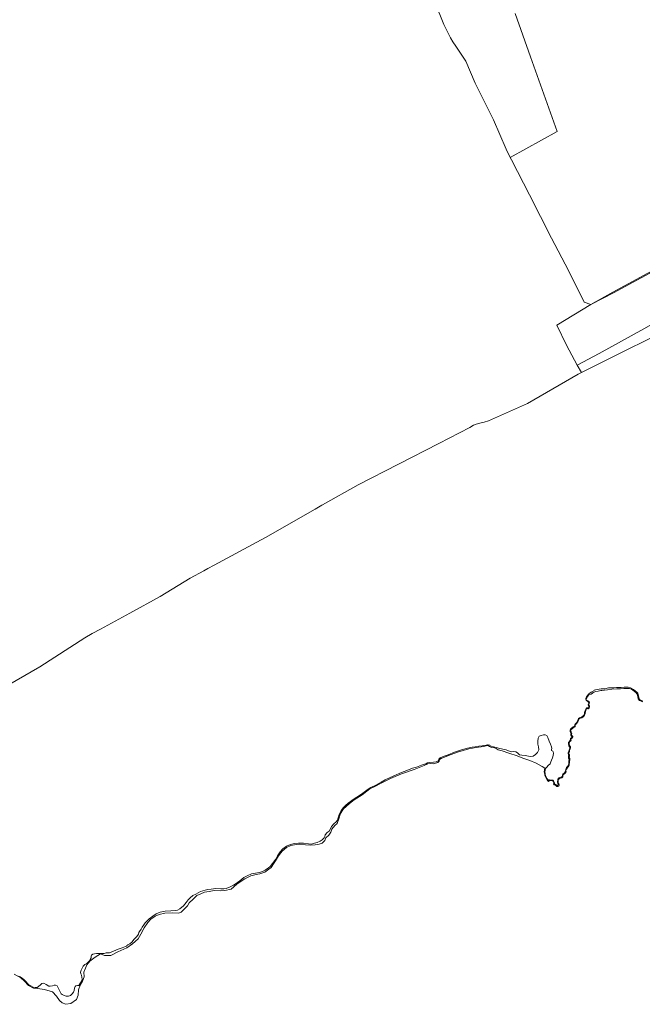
# Model space of a CAD drawing. Header units: metres. Extents: x 89394 to 92106, y 463550 to 466167.
# Tile 4 of 112: x 90081 to 90312, y 464392 to 464757. Entities that reach past the tile are written whole.
import ezdxf

# ---------------------------------------------------------------- set-up
doc = ezdxf.new("R2010")
doc.units = ezdxf.units.M
for name, color, linetype, lineweight in [('B-PV-GR-BOUWLAND-GV', 80, 'Continuous', 13), ('B-PV-OG-TERREIN_ERF-GV', 50, 'Continuous', 18), ('B-PV-OG-TERREIN_OEVER-GV', 7, 'Continuous', 18), ('B-PV-OG-WATER-GV', 130, 'Continuous', 18)]:
    doc.layers.add(name, color=color, linetype=linetype, lineweight=lineweight)

msp = doc.modelspace()

# ---------------------------------------------------------------- linework, layer by layer
at = {"layer": 'B-PV-GR-BOUWLAND-GV', "flags": 128}
msp.add_lwpolyline([(90264.546, 464759.565), (90270.274, 464743.391), (90280.183, 464715.766), (90262.736, 464706.162), (90263.203, 464705.205), (90269.883, 464692.318), (90278.01, 464676.269), (90284.364, 464664.201), (90290.134, 464652.505), (90292.677, 464651.686), (90300.793, 464656.239), (90313.796, 464663.255)], dxfattribs=at)
at = {"layer": 'B-PV-OG-TERREIN_ERF-GV', "flags": 128}
for points in [[(90234.747, 464763.651), (90238.176, 464755.438), (90239.815, 464751.992), (90240.553, 464750.438), (90241.404, 464748.996), (90242.534, 464747.409), (90246.335, 464741.802), (90249.793, 464733.701), (90251.431, 464730.171), (90256.492, 464720.056), (90261.235, 464709.244), (90262.736, 464706.162), (90280.183, 464715.766), (90270.274, 464743.391), (90264.546, 464759.565)], [(90318.21, 464640.947), (90300.835, 464632.276), (90289.137, 464626.402), (90287.923, 464625.792), (90269.116, 464614.979), (90254.66, 464608.488), (90253.083, 464608.087), (90251.45, 464607.715), (90250.098, 464607.312), (90249.109, 464606.876), (90247.779, 464606.051), (90236.221, 464600.083), (90206.326, 464584.84), (90193.067, 464577.346), (90192.901, 464577.252), (90190.405, 464575.841), (90171.967, 464565.304), (90152.915, 464555.027), (90150.569, 464553.783), (90149.162, 464552.943), (90144.032, 464550.255), (90132.92, 464543.467), (90121.667, 464537.251), (90110.732, 464531.344), (90107.747, 464529.707), (90104.961, 464528.067), (90099.47, 464524.473), (90088.26, 464517.317), (90073.923, 464509.115)], [(90080.539, 464402.697), (90081.034, 464402.379), (90081.795, 464401.938), (90082.36, 464401.407), (90083.209, 464400.612), (90083.722, 464400.011), (90084.235, 464399.481), (90084.925, 464399.075), (90085.827, 464398.562), (90086.605, 464398.474), (90087.277, 464398.509), (90087.86, 464398.863), (90088.603, 464399.41), (90089.081, 464399.923), (90089.735, 464400.029), (90090.601, 464399.569), (90091.574, 464398.986), (90092.175, 464398.916), (90092.971, 464399.039), (90093.626, 464399.357), (90094.121, 464399.375), (90094.704, 464399.039), (90095.093, 464398.368), (90095.642, 464397.396), (90096.19, 464396.176), (90096.561, 464395.876), (90097.304, 464395.47), (90098.082, 464395.31), (90098.913, 464395.275), (90099.638, 464395.47), (90100.328, 464396.123), (90100.752, 464396.795), (90101.035, 464397.378), (90101.124, 464398.173), (90101.371, 464398.827), (90101.654, 464399.11), (90102.256, 464399.181), (90102.698, 464399.216), (90103.157, 464399.817), (90103.67, 464400.559), (90103.883, 464401.001), (90104.042, 464401.602), (90103.865, 464402.362), (90103.688, 464403.104), (90103.511, 464403.599), (90103.405, 464404.147), (90103.6, 464404.924), (90103.936, 464405.596), (90104.307, 464406.338), (90104.625, 464406.691), (90104.979, 464406.992), (90105.669, 464407.381), (90106.217, 464407.928), (90106.659, 464408.352), (90107.013, 464408.812), (90107.278, 464409.519), (90107.331, 464410.067), (90107.508, 464410.455), (90107.932, 464410.791), (90108.604, 464410.95), (90109.276, 464411.074), (90109.966, 464411.145), (90110.514, 464411.092), (90111.169, 464411.074), (90112.212, 464411.109), (90112.937, 464411.286), (90113.751, 464411.339), (90114.122, 464411.374), (90117.394, 464412.735), (90118.844, 464413.159), (90120.099, 464413.672), (90120.488, 464413.778), (90120.612, 464414.078), (90120.93, 464414.326), (90121.638, 464414.661), (90122.363, 464415.28), (90123.336, 464416.34), (90124.237, 464417.383), (90124.856, 464418.249), (90125.016, 464418.832), (90125.281, 464419.256), (90125.829, 464420.104), (90126.2, 464420.811), (90126.802, 464421.695), (90127.403, 464422.472), (90128.835, 464423.957), (90130.162, 464424.964), (90131.453, 464425.742), (90132.956, 464426.343), (90134.724, 464426.767), (90136.882, 464426.908), (90138.562, 464426.997), (90139.393, 464427.156), (90140.154, 464427.597), (90141.515, 464428.693), (90142.576, 464430.001), (90143.319, 464430.99), (90144.062, 464431.715), (90145.087, 464432.563), (90146.131, 464433.129), (90147.829, 464434.083), (90149.579, 464434.613), (90150.658, 464434.861), (90151.878, 464434.984), (90153.594, 464435.161), (90155.38, 464435.055), (90156.494, 464435.037), (90157.431, 464435.179), (90158.864, 464435.744), (90160.172, 464436.38), (90160.774, 464436.84), (90162.418, 464437.989), (90163.904, 464439.226), (90165.159, 464439.862), (90166.804, 464440.569), (90168.237, 464440.887), (90169.775, 464441.152), (90170.854, 464441.505), (90171.88, 464442), (90173.153, 464442.831), (90173.701, 464443.325), (90174.585, 464444.421), (90175.77, 464446.1), (90176.407, 464447.319), (90177.362, 464448.768), (90178.37, 464449.899), (90179.767, 464450.924), (90181.217, 464451.525), (90182.738, 464451.861), (90184.206, 464451.949), (90185.391, 464452.002), (90186.08, 464451.949), (90187.955, 464451.737), (90189.051, 464451.649), (90190.201, 464452.002), (90191.138, 464452.285), (90192.217, 464452.674), (90192.995, 464453.24), (90193.773, 464453.999), (90193.968, 464454.512), (90194.127, 464455.024), (90194.816, 464455.873), (90195.63, 464456.473), (90196.143, 464457.304), (90196.496, 464458.117), (90197.363, 464459.142), (90198.194, 464459.92), (90198.636, 464460.52), (90198.972, 464461.369), (90199.255, 464462.606), (90200.051, 464464.126), (90200.918, 464465.203), (90201.607, 464465.963), (90202.686, 464466.794), (90204.03, 464467.819), (90205.286, 464468.703), (90206.807, 464469.639), (90208.133, 464470.54), (90210.025, 464472.025), (90211.033, 464472.59), (90212.89, 464473.509), (90214.853, 464474.587), (90216.392, 464475.4), (90218.266, 464476.266), (90220.158, 464477.15), (90221.838, 464477.91), (90225.039, 464479.182), (90226.507, 464479.765), (90227.922, 464480.172), (90230.398, 464481.091), (90231.406, 464481.444), (90232.095, 464481.727), (90232.962, 464481.851), (90234.306, 464482.027), (90235.243, 464482.186), (90236.057, 464482.54), (90236.269, 464482.982), (90236.41, 464483.335), (90236.764, 464483.565), (90238.197, 464484.236), (90239.717, 464484.766), (90242.016, 464485.65), (90243.537, 464486.233), (90245.094, 464486.657), (90246.844, 464487.152), (90248.666, 464487.576), (90249.691, 464487.735), (90251.124, 464487.894), (90252.309, 464488.106), (90252.999, 464488.177), (90253.777, 464488.283), (90254.289, 464488.407), (90254.608, 464488.425), (90255.121, 464488.354), (90255.315, 464488.071), (90255.704, 464487.912), (90256.535, 464487.647), (90257.066, 464487.594), (90257.791, 464487.47), (90258.41, 464487.205), (90259.966, 464486.799), (90261.204, 464486.516), (90262.159, 464486.145), (90263.273, 464485.88), (90264.034, 464485.986), (90264.776, 464485.844), (90265.378, 464485.403), (90266.156, 464484.766), (90267.093, 464484.572), (90268.331, 464484.484), (90269.463, 464484.254), (90270.329, 464484.095), (90271.267, 464484.254), (90272.062, 464484.873), (90272.823, 464485.526), (90273.371, 464486.569), (90273.23, 464487.682), (90272.929, 464488.637), (90273.017, 464489.821), (90273.141, 464490.899), (90273.513, 464491.588), (90274.167, 464491.941), (90275.104, 464492.083), (90275.758, 464492.136), (90276.271, 464491.906), (90276.713, 464491.181), (90277.226, 464489.821), (90277.704, 464488.69), (90278.022, 464487.7), (90278.111, 464487.064), (90278.004, 464486.64), (90278.057, 464486.304), (90278.517, 464486.074), (90278.694, 464485.88), (90278.747, 464485.385), (90278.606, 464484.501), (90278.429, 464483.618), (90278.075, 464482.734), (90277.828, 464482.098), (90277.509, 464481.444), (90276.855, 464480.773), (90276.342, 464480.154), (90275.812, 464479.695), (90275.688, 464479.041), (90275.617, 464478.405), (90275.723, 464477.874), (90275.758, 464477.415), (90275.794, 464477.044), (90276.218, 464476.372), (90276.431, 464475.877), (90276.66, 464475.577), (90276.943, 464475.259), (90277.244, 464475.506), (90278.588, 464475.33), (90278.836, 464475.135), (90279.048, 464474.623), (90279.172, 464474.216), (90279.048, 464473.88), (90279.437, 464473.81), (90279.844, 464473.58), (90280.038, 464473.386), (90280.25, 464473.386), (90280.48, 464473.633), (90280.427, 464474.11), (90280.233, 464474.623), (90280.356, 464475.524), (90280.569, 464476.019), (90281.064, 464476.337), (90281.647, 464476.461), (90282.019, 464476.637), (90282.107, 464476.796), (90282.16, 464477.238), (90282.266, 464477.539), (90282.709, 464477.91), (90283.062, 464478.369), (90283.186, 464478.758), (90283.31, 464479.341), (90283.663, 464479.977), (90283.999, 464480.348), (90284.247, 464480.914), (90284.424, 464481.338), (90284.424, 464481.709), (90284.495, 464482.222), (90284.495, 464482.487), (90284.565, 464482.911), (90284.565, 464483.158), (90284.406, 464483.547), (90284.318, 464483.918), (90284.406, 464484.183), (90284.459, 464484.537), (90284.389, 464484.749), (90284.212, 464485.191), (90284.229, 464485.562), (90284.3, 464485.809), (90284.53, 464486.057), (90284.583, 464486.463), (90284.742, 464486.852), (90284.884, 464487.135), (90284.831, 464487.435), (90284.742, 464487.718), (90284.477, 464488), (90284.442, 464488.195), (90284.318, 464488.707), (90284.335, 464489.273), (90284.565, 464489.591), (90284.778, 464489.838), (90284.99, 464490.015), (90285.043, 464490.245), (90285.025, 464490.51), (90285.043, 464490.74), (90285.273, 464490.916), (90285.591, 464491.111), (90285.68, 464491.34), (90285.573, 464491.553), (90285.397, 464491.659), (90285.255, 464491.888), (90285.167, 464492.259), (90285.273, 464492.365), (90285.361, 464492.525), (90285.096, 464492.984), (90284.937, 464493.426), (90284.937, 464493.815), (90285.078, 464494.186), (90285.503, 464494.627), (90286.051, 464495.052), (90286.475, 464495.228), (90286.599, 464495.317), (90286.723, 464495.829), (90286.864, 464496.236), (90287.041, 464496.342), (90287.289, 464496.642), (90287.678, 464497.296), (90287.925, 464497.844), (90288.12, 464498.18), (90288.456, 464498.392), (90289.146, 464498.692), (90289.659, 464499.063), (90290.118, 464499.54), (90290.295, 464499.911), (90290.26, 464500.406), (90290.401, 464500.919), (90290.684, 464501.449), (90290.843, 464501.873), (90291.109, 464502.085), (90291.48, 464502.103), (90291.657, 464502.032), (90291.798, 464502.12), (90291.869, 464502.332), (90291.869, 464502.58), (90291.763, 464502.898), (90291.692, 464503.234), (90291.851, 464503.64), (90291.922, 464503.994), (90291.816, 464504.223), (90291.568, 464504.435), (90291.003, 464504.807), (90290.843, 464504.966), (90290.773, 464505.372), (90290.826, 464505.708), (90291.073, 464506.22), (90291.374, 464506.697), (90291.834, 464507.298), (90292.294, 464507.599), (90292.771, 464507.952), (90293.231, 464508.2), (90293.691, 464508.412), (90293.814, 464508.659), (90294.327, 464508.853), (90294.999, 464508.96), (90295.76, 464509.083), (90296.52, 464509.207), (90297.829, 464509.242), (90299.226, 464509.507), (90300.145, 464509.578), (90301.136, 464509.596), (90302.197, 464509.666), (90303.842, 464509.737), (90305.044, 464509.861), (90306.459, 464509.843), (90307.378, 464509.578), (90308.51, 464508.977), (90309.2, 464508.359), (90309.677, 464507.97), (90310.013, 464507.546), (90310.243, 464507.069), (90310.456, 464506.15), (90310.562, 464505.602), (90310.739, 464505.231), (90311.075, 464505.001), (90311.481, 464504.807), (90311.87, 464504.63)]]:
    msp.add_lwpolyline(points, dxfattribs=at)
at = {"layer": 'B-PV-OG-TERREIN_OEVER-GV', "flags": 128}
for points in [[(90352.513, 464683.965), (90341.98, 464678.521), (90332.424, 464673.257), (90322.614, 464667.911), (90313.796, 464663.255), (90300.793, 464656.239), (90292.677, 464651.686), (90301.046, 464655.984), (90311.307, 464661.52), (90321.483, 464667), (90328.805, 464670.975), (90338.048, 464675.906), (90349.017, 464681.882)], [(90287.529, 464629.118), (90289.137, 464626.402), (90300.835, 464632.276), (90318.21, 464640.947), (90328.626, 464647.547), (90335.448, 464651.921), (90340.362, 464654.286), (90339.005, 464656.994), (90335.838, 464655.605), (90322.212, 464648.176), (90312.315, 464642.608), (90295.69, 464633.422)]]:
    msp.add_lwpolyline(points, close=True, dxfattribs=at)
for points in [[(90078.772, 464403.429), (90081.244, 464402.039), (90082.665, 464400.804), (90084.056, 464399.26), (90085.91, 464398.241), (90087.424, 464398.087), (90090.019, 464397.686), (90093.047, 464396.852), (90094.499, 464395.308), (90095.612, 464393.672), (90096.569, 464392.776), (90097.898, 464392.251), (90099.752, 464392.56), (90101.853, 464394.011), (90102.533, 464395.679), (90102.687, 464397.593), (90103.213, 464399.322), (90104.109, 464400.866), (90104.686, 464402.424), (90104.575, 464404.18), (90105.216, 464405.657), (90105.69, 464406.912), (90106.89, 464408.276), (90108.805, 464409.758), (90110.752, 464410.901), (90112.266, 464410.376), (90113.409, 464410.283), (90114.676, 464410.345), (90117.21, 464411.734), (90120.608, 464413.155), (90122.709, 464414.668), (90124.811, 464416.551), (90125.799, 464418.311), (90127.004, 464420.596), (90128.333, 464422.572), (90129.445, 464423.776), (90131.083, 464424.919), (90132.597, 464425.567), (90134.605, 464426.061), (90137.448, 464426.123), (90139.703, 464426.03), (90140.661, 464426.432), (90141.341, 464427.049), (90143.04, 464428.809), (90143.72, 464429.828), (90145.111, 464431.279), (90146.47, 464432.545), (90148.015, 464433.163), (90149.406, 464433.78), (90151.074, 464434.058), (90152.99, 464434.398), (90155.307, 464434.367), (90156.883, 464434.398), (90159.2, 464434.984), (90161.301, 464436.837), (90162.97, 464437.948), (90164.298, 464438.813), (90166.523, 464439.925), (90168.501, 464440.388), (90169.922, 464440.635), (90171.745, 464441.221), (90172.734, 464442.024), (90174.062, 464442.95), (90174.897, 464444.34), (90175.7, 464445.451), (90176.781, 464447.242), (90178.172, 464449.064), (90179.717, 464450.392), (90181.354, 464451.164), (90183.301, 464451.534), (90184.753, 464451.596), (90186.762, 464451.38), (90188.585, 464451.225), (90190.377, 464451.318), (90191.922, 464451.658), (90193.034, 464451.935), (90193.961, 464452.924), (90194.393, 464453.942), (90195.413, 464454.93), (90196.216, 464456.073), (90196.618, 464457.154), (90197.669, 464458.543), (90198.503, 464459.222), (90199.214, 464461.044), (90199.801, 464462.958), (90200.944, 464464.718), (90202.952, 464466.54), (90204.837, 464468.053), (90207.772, 464469.906), (90210.615, 464472.067), (90212.283, 464472.808), (90214.91, 464474.259), (90218.309, 464475.957), (90222.449, 464477.625), (90227.176, 464479.323), (90230.884, 464480.805), (90232.213, 464481.392), (90233.14, 464481.484), (90234.283, 464481.392), (90235.921, 464481.886), (90236.384, 464482.318), (90236.57, 464483.028), (90237.187, 464483.306), (90239.907, 464484.479), (90243.213, 464485.745), (90247.353, 464486.98), (90250.103, 464487.443), (90252.853, 464487.752), (90254.305, 464488.123), (90254.707, 464488.092), (90255.016, 464487.783), (90255.819, 464487.413), (90256.962, 464487.258), (90257.549, 464487.042), (90258.26, 464486.517), (90259.774, 464486.147), (90262.277, 464485.375), (90265.305, 464484.325), (90267.406, 464483.522), (90270.063, 464482.565), (90272.35, 464481.608), (90274.574, 464480.434), (90275.532, 464479.755), (90275.47, 464479.199), (90275.285, 464478.366), (90275.563, 464477.439), (90275.563, 464477.038), (90276.521, 464475.216), (90276.923, 464474.877), (90277.253, 464475.267), (90277.819, 464475.185), (90278.56, 464475.062), (90278.777, 464474.661), (90278.931, 464474.259), (90278.746, 464473.796), (90278.9, 464473.611), (90279.58, 464473.456), (90279.827, 464473.24), (90280.074, 464473.024), (90280.414, 464473.024), (90280.723, 464473.117), (90280.878, 464473.487), (90280.878, 464473.703), (90280.754, 464473.981), (90280.538, 464474.259), (90280.507, 464474.661), (90280.507, 464475.093), (90280.63, 464475.618), (90281.063, 464475.988), (90281.372, 464476.112), (90281.835, 464476.204), (90282.268, 464476.544), (90282.268, 464476.822), (90282.392, 464477.254), (90283.071, 464477.933), (90283.442, 464478.397), (90283.411, 464478.86), (90283.535, 464479.261), (90283.875, 464479.693), (90284.029, 464480.002), (90284.215, 464480.311), (90284.555, 464480.928), (90284.616, 464481.33), (90284.74, 464481.67), (90284.709, 464482.194), (90284.802, 464482.688), (90284.833, 464482.997), (90284.802, 464483.337), (90284.616, 464483.738), (90284.616, 464484.047), (90284.74, 464484.201), (90284.709, 464484.325), (90284.771, 464484.51), (90284.74, 464484.726), (90284.616, 464484.881), (90284.462, 464485.22), (90284.462, 464485.56), (90284.678, 464485.9), (90284.74, 464486.332), (90284.987, 464486.919), (90285.049, 464487.258), (90285.049, 464487.505), (90285.049, 464487.69), (90284.956, 464487.752), (90284.678, 464488.123), (90284.555, 464488.895), (90284.771, 464489.481), (90285.08, 464489.79), (90285.296, 464490.191), (90285.203, 464490.5), (90285.265, 464490.624), (90285.481, 464490.747), (90285.79, 464490.963), (90285.914, 464491.334), (90285.945, 464491.519), (90285.729, 464491.704), (90285.574, 464491.859), (90285.42, 464492.106), (90285.451, 464492.291), (90285.605, 464492.538), (90285.481, 464492.816), (90285.327, 464493.063), (90285.358, 464493.279), (90285.142, 464493.495), (90285.172, 464493.804), (90285.389, 464494.051), (90285.698, 464494.329), (90286.13, 464494.73), (90286.47, 464494.946), (90286.872, 464495.039), (90286.841, 464495.502), (90286.995, 464495.934), (90287.304, 464496.151), (90287.335, 464496.305), (90287.799, 464496.953), (90288.077, 464497.633), (90288.231, 464497.911), (90288.479, 464498.158), (90288.818, 464498.281), (90289.313, 464498.497), (90289.715, 464498.744), (90290.023, 464499.084), (90290.332, 464499.423), (90290.549, 464499.948), (90290.549, 464500.257), (90290.641, 464500.689), (90290.765, 464501.214), (90290.92, 464501.647), (90291.105, 464501.801), (90291.321, 464501.924), (90291.445, 464501.894), (90291.723, 464501.77), (90291.908, 464501.832), (90292.001, 464502.171), (90292.125, 464502.542), (90292.094, 464502.789), (90291.939, 464503.098), (90291.939, 464503.345), (90292.063, 464503.777), (90292.125, 464504.024), (90291.97, 464504.395), (90291.568, 464504.703), (90291.321, 464504.858), (90290.981, 464505.043), (90290.95, 464505.29), (90290.981, 464505.599), (90291.476, 464506.432), (90291.877, 464506.957), (90292.743, 464507.266), (90293.237, 464507.606), (90293.484, 464507.822), (90294.442, 464508.162), (90295.307, 464508.316), (90296.296, 464508.563), (90296.759, 464508.532), (90297.655, 464508.686), (90298.86, 464508.841), (90300.467, 464509.057), (90302.228, 464509.18), (90303.681, 464509.242), (90304.916, 464509.335), (90306.06, 464509.335), (90306.956, 464509.273), (90307.697, 464509.026), (90308.223, 464508.717), (90309.273, 464507.853), (90309.798, 464507.235), (90310.046, 464506.309), (90310.2, 464505.475), (90310.664, 464504.858), (90311.312, 464504.58), (90311.745, 464504.395)], [(90311.87, 464504.63), (90311.481, 464504.807), (90311.075, 464505.001), (90310.739, 464505.231), (90310.562, 464505.602), (90310.456, 464506.15), (90310.243, 464507.069), (90310.013, 464507.546), (90309.677, 464507.97), (90309.2, 464508.359), (90308.51, 464508.977), (90307.378, 464509.578), (90306.459, 464509.843), (90305.044, 464509.861), (90303.842, 464509.737), (90302.197, 464509.666), (90301.136, 464509.596), (90300.145, 464509.578), (90299.226, 464509.507), (90297.829, 464509.242), (90296.52, 464509.207), (90295.76, 464509.083), (90294.999, 464508.96), (90294.327, 464508.853), (90293.814, 464508.659), (90293.691, 464508.412), (90293.231, 464508.2), (90292.771, 464507.952), (90292.294, 464507.599), (90291.834, 464507.298), (90291.374, 464506.697), (90291.073, 464506.22), (90290.826, 464505.708), (90290.773, 464505.372), (90290.843, 464504.966), (90291.003, 464504.807), (90291.568, 464504.435), (90291.816, 464504.223), (90291.922, 464503.994), (90291.851, 464503.64), (90291.692, 464503.234), (90291.763, 464502.898), (90291.869, 464502.58), (90291.869, 464502.332), (90291.798, 464502.12), (90291.657, 464502.032), (90291.48, 464502.103), (90291.109, 464502.085), (90290.843, 464501.873), (90290.684, 464501.449), (90290.401, 464500.919), (90290.26, 464500.406), (90290.295, 464499.911), (90290.118, 464499.54), (90289.659, 464499.063), (90289.146, 464498.692), (90288.456, 464498.392), (90288.12, 464498.18), (90287.925, 464497.844), (90287.678, 464497.296), (90287.289, 464496.642), (90287.041, 464496.342), (90286.864, 464496.236), (90286.723, 464495.829), (90286.599, 464495.317), (90286.475, 464495.228), (90286.051, 464495.052), (90285.503, 464494.627), (90285.078, 464494.186), (90284.937, 464493.815), (90284.937, 464493.426), (90285.096, 464492.984), (90285.361, 464492.525), (90285.273, 464492.365), (90285.167, 464492.259), (90285.255, 464491.888), (90285.397, 464491.659), (90285.573, 464491.553), (90285.68, 464491.34), (90285.591, 464491.111), (90285.273, 464490.916), (90285.043, 464490.74), (90285.025, 464490.51), (90285.043, 464490.245), (90284.99, 464490.015), (90284.778, 464489.838), (90284.565, 464489.591), (90284.335, 464489.273), (90284.318, 464488.707), (90284.442, 464488.195), (90284.477, 464488), (90284.742, 464487.718), (90284.831, 464487.435), (90284.884, 464487.135), (90284.742, 464486.852), (90284.583, 464486.463), (90284.53, 464486.057), (90284.3, 464485.809), (90284.229, 464485.562), (90284.212, 464485.191), (90284.389, 464484.749), (90284.459, 464484.537), (90284.406, 464484.183), (90284.318, 464483.918), (90284.406, 464483.547), (90284.565, 464483.158), (90284.565, 464482.911), (90284.495, 464482.487), (90284.495, 464482.222), (90284.424, 464481.709), (90284.424, 464481.338), (90284.247, 464480.914), (90283.999, 464480.348), (90283.663, 464479.977), (90283.31, 464479.341), (90283.186, 464478.758), (90283.062, 464478.369), (90282.709, 464477.91), (90282.266, 464477.539), (90282.16, 464477.238), (90282.107, 464476.796), (90282.019, 464476.637), (90281.647, 464476.461), (90281.064, 464476.337), (90280.569, 464476.019), (90280.356, 464475.524), (90280.233, 464474.623), (90280.427, 464474.11), (90280.48, 464473.633), (90280.25, 464473.386), (90280.038, 464473.386), (90279.844, 464473.58), (90279.437, 464473.81), (90279.048, 464473.88), (90279.172, 464474.216), (90279.048, 464474.623), (90278.836, 464475.135), (90278.588, 464475.33), (90277.244, 464475.506), (90276.943, 464475.259), (90276.66, 464475.577), (90276.431, 464475.877), (90276.218, 464476.372), (90275.794, 464477.044), (90275.758, 464477.415), (90275.723, 464477.874), (90275.617, 464478.405), (90275.688, 464479.041), (90275.812, 464479.695), (90276.342, 464480.154), (90276.855, 464480.773), (90277.509, 464481.444), (90277.828, 464482.098), (90278.075, 464482.734), (90278.429, 464483.618), (90278.606, 464484.501), (90278.747, 464485.385), (90278.694, 464485.88), (90278.517, 464486.074), (90278.057, 464486.304), (90278.004, 464486.64), (90278.111, 464487.064), (90278.022, 464487.7), (90277.704, 464488.69), (90277.226, 464489.821), (90276.713, 464491.181), (90276.271, 464491.906), (90275.758, 464492.136), (90275.104, 464492.083), (90274.167, 464491.941), (90273.513, 464491.588), (90273.141, 464490.899), (90273.017, 464489.821), (90272.929, 464488.637), (90273.23, 464487.682), (90273.371, 464486.569), (90272.823, 464485.526), (90272.062, 464484.873), (90271.267, 464484.254), (90270.329, 464484.095), (90269.463, 464484.254), (90268.331, 464484.484), (90267.093, 464484.572), (90266.156, 464484.766), (90265.378, 464485.403), (90264.776, 464485.844), (90264.034, 464485.986), (90263.273, 464485.88), (90262.159, 464486.145), (90261.204, 464486.516), (90259.966, 464486.799), (90258.41, 464487.205), (90257.791, 464487.47), (90257.066, 464487.594), (90256.535, 464487.647), (90255.704, 464487.912), (90255.315, 464488.071), (90255.121, 464488.354), (90254.608, 464488.425), (90254.289, 464488.407), (90253.777, 464488.283), (90252.999, 464488.177), (90252.309, 464488.106), (90251.124, 464487.894), (90249.691, 464487.735), (90248.666, 464487.576), (90246.844, 464487.152), (90245.094, 464486.657), (90243.537, 464486.233), (90242.016, 464485.65), (90239.717, 464484.766), (90238.197, 464484.236), (90236.764, 464483.565), (90236.41, 464483.335), (90236.269, 464482.982), (90236.057, 464482.54), (90235.243, 464482.186), (90234.306, 464482.027), (90232.962, 464481.851), (90232.095, 464481.727), (90231.406, 464481.444), (90230.398, 464481.091), (90227.922, 464480.172), (90226.507, 464479.765), (90225.039, 464479.182), (90221.838, 464477.91), (90220.158, 464477.15), (90218.266, 464476.266), (90216.392, 464475.4), (90214.853, 464474.587), (90212.89, 464473.509), (90211.033, 464472.59), (90210.025, 464472.025), (90208.133, 464470.54), (90206.807, 464469.639), (90205.286, 464468.703), (90204.03, 464467.819), (90202.686, 464466.794), (90201.607, 464465.963), (90200.918, 464465.203), (90200.051, 464464.126), (90199.255, 464462.606), (90198.972, 464461.369), (90198.636, 464460.52), (90198.194, 464459.92), (90197.363, 464459.142), (90196.496, 464458.117), (90196.143, 464457.304), (90195.63, 464456.473), (90194.816, 464455.873), (90194.127, 464455.024), (90193.968, 464454.512), (90193.773, 464453.999), (90192.995, 464453.24), (90192.217, 464452.674), (90191.138, 464452.285), (90190.201, 464452.002), (90189.051, 464451.649), (90187.955, 464451.737), (90186.08, 464451.949), (90185.391, 464452.002), (90184.206, 464451.949), (90182.738, 464451.861), (90181.217, 464451.525), (90179.767, 464450.924), (90178.37, 464449.899), (90177.362, 464448.768), (90176.407, 464447.319), (90175.77, 464446.1), (90174.585, 464444.421), (90173.701, 464443.325), (90173.153, 464442.831), (90171.88, 464442), (90170.854, 464441.505), (90169.775, 464441.152), (90168.237, 464440.887), (90166.804, 464440.569), (90165.159, 464439.862), (90163.904, 464439.226), (90162.418, 464437.989), (90160.774, 464436.84), (90160.172, 464436.38), (90158.864, 464435.744), (90157.431, 464435.179), (90156.494, 464435.037), (90155.38, 464435.055), (90153.594, 464435.161), (90151.878, 464434.984), (90150.658, 464434.861), (90149.579, 464434.613), (90147.829, 464434.083), (90146.131, 464433.129), (90145.087, 464432.563), (90144.062, 464431.715), (90143.319, 464430.99), (90142.576, 464430.001), (90141.515, 464428.693), (90140.154, 464427.597), (90139.393, 464427.156), (90138.562, 464426.997), (90136.882, 464426.908), (90134.724, 464426.767), (90132.956, 464426.343), (90131.453, 464425.742), (90130.162, 464424.964), (90128.835, 464423.957), (90127.403, 464422.472), (90126.802, 464421.695), (90126.2, 464420.811), (90125.829, 464420.104), (90125.281, 464419.256), (90125.016, 464418.832), (90124.856, 464418.249), (90124.237, 464417.383), (90123.336, 464416.34), (90122.363, 464415.28), (90121.638, 464414.661), (90120.93, 464414.326), (90120.612, 464414.078), (90120.488, 464413.778), (90120.099, 464413.672), (90118.844, 464413.159), (90117.394, 464412.735), (90114.122, 464411.374), (90113.751, 464411.339), (90112.937, 464411.286), (90112.212, 464411.109), (90111.169, 464411.074), (90110.514, 464411.092), (90109.966, 464411.145), (90109.276, 464411.074), (90108.604, 464410.95), (90107.932, 464410.791), (90107.508, 464410.455), (90107.331, 464410.067), (90107.278, 464409.519), (90107.013, 464408.812), (90106.659, 464408.352), (90106.217, 464407.928), (90105.669, 464407.381), (90104.979, 464406.992), (90104.625, 464406.691), (90104.307, 464406.338), (90103.936, 464405.596), (90103.6, 464404.924), (90103.405, 464404.147), (90103.511, 464403.599), (90103.688, 464403.104), (90103.865, 464402.362), (90104.042, 464401.602), (90103.883, 464401.001), (90103.67, 464400.559), (90103.157, 464399.817), (90102.698, 464399.216), (90102.256, 464399.181), (90101.654, 464399.11), (90101.371, 464398.827), (90101.124, 464398.173), (90101.035, 464397.378), (90100.752, 464396.795), (90100.328, 464396.123), (90099.638, 464395.47), (90098.913, 464395.275), (90098.082, 464395.31), (90097.304, 464395.47), (90096.561, 464395.876), (90096.19, 464396.176), (90095.642, 464397.396), (90095.093, 464398.368), (90094.704, 464399.039), (90094.121, 464399.375), (90093.626, 464399.357), (90092.971, 464399.039), (90092.175, 464398.916), (90091.574, 464398.986), (90090.601, 464399.569), (90089.735, 464400.029), (90089.081, 464399.923), (90088.603, 464399.41), (90087.86, 464398.863), (90087.277, 464398.509), (90086.605, 464398.474), (90085.827, 464398.562), (90084.925, 464399.075), (90084.235, 464399.481), (90083.722, 464400.011), (90083.209, 464400.612), (90082.36, 464401.407), (90081.795, 464401.938), (90081.034, 464402.379), (90080.539, 464402.697)]]:
    msp.add_lwpolyline(points, dxfattribs=at)
at = {"layer": 'B-PV-OG-WATER-GV', "flags": 128}
for points in [[(90321.483, 464667), (90311.307, 464661.52), (90301.046, 464655.984), (90292.677, 464651.686), (90280.022, 464644.045), (90283.629, 464636.516), (90287.529, 464629.118), (90295.69, 464633.422), (90312.315, 464642.608)], [(90311.745, 464504.395), (90311.312, 464504.58), (90310.664, 464504.858), (90310.2, 464505.475), (90310.046, 464506.309), (90309.798, 464507.235), (90309.273, 464507.853), (90308.223, 464508.717), (90307.697, 464509.026), (90306.956, 464509.273), (90306.06, 464509.335), (90304.916, 464509.335), (90303.681, 464509.242), (90302.228, 464509.18), (90300.467, 464509.057), (90298.86, 464508.841), (90297.655, 464508.686), (90296.759, 464508.532), (90296.296, 464508.563), (90295.307, 464508.316), (90294.442, 464508.162), (90293.484, 464507.822), (90293.237, 464507.606), (90292.743, 464507.266), (90291.877, 464506.957), (90291.476, 464506.432), (90290.981, 464505.599), (90290.95, 464505.29), (90290.981, 464505.043), (90291.321, 464504.858), (90291.568, 464504.703), (90291.97, 464504.395), (90292.125, 464504.024), (90292.063, 464503.777), (90291.939, 464503.345), (90291.939, 464503.098), (90292.094, 464502.789), (90292.125, 464502.542), (90292.001, 464502.171), (90291.908, 464501.832), (90291.723, 464501.77), (90291.445, 464501.894), (90291.321, 464501.924), (90291.105, 464501.801), (90290.92, 464501.647), (90290.765, 464501.214), (90290.641, 464500.689), (90290.549, 464500.257), (90290.549, 464499.948), (90290.332, 464499.423), (90290.023, 464499.084), (90289.715, 464498.744), (90289.313, 464498.497), (90288.818, 464498.281), (90288.479, 464498.158), (90288.231, 464497.911), (90288.077, 464497.633), (90287.799, 464496.953), (90287.335, 464496.305), (90287.304, 464496.151), (90286.995, 464495.934), (90286.841, 464495.502), (90286.872, 464495.039), (90286.47, 464494.946), (90286.13, 464494.73), (90285.698, 464494.329), (90285.389, 464494.051), (90285.172, 464493.804), (90285.142, 464493.495), (90285.358, 464493.279), (90285.327, 464493.063), (90285.481, 464492.816), (90285.605, 464492.538), (90285.451, 464492.291), (90285.42, 464492.106), (90285.574, 464491.859), (90285.729, 464491.704), (90285.945, 464491.519), (90285.914, 464491.334), (90285.79, 464490.963), (90285.481, 464490.747), (90285.265, 464490.624), (90285.203, 464490.5), (90285.296, 464490.191), (90285.08, 464489.79), (90284.771, 464489.481), (90284.555, 464488.895), (90284.678, 464488.123), (90284.956, 464487.752), (90285.049, 464487.69), (90285.049, 464487.505), (90285.049, 464487.258), (90284.987, 464486.919), (90284.74, 464486.332), (90284.678, 464485.9), (90284.462, 464485.56), (90284.462, 464485.22), (90284.616, 464484.881), (90284.74, 464484.726), (90284.771, 464484.51), (90284.709, 464484.325), (90284.74, 464484.201), (90284.616, 464484.047), (90284.616, 464483.738), (90284.802, 464483.337), (90284.833, 464482.997), (90284.802, 464482.688), (90284.709, 464482.194), (90284.74, 464481.67), (90284.616, 464481.33), (90284.555, 464480.928), (90284.215, 464480.311), (90284.029, 464480.002), (90283.875, 464479.693), (90283.535, 464479.261), (90283.411, 464478.86), (90283.442, 464478.397), (90283.071, 464477.933), (90282.392, 464477.254), (90282.268, 464476.822), (90282.268, 464476.544), (90281.835, 464476.204), (90281.372, 464476.112), (90281.063, 464475.988), (90280.63, 464475.618), (90280.507, 464475.093), (90280.507, 464474.661), (90280.538, 464474.259), (90280.754, 464473.981), (90280.878, 464473.703), (90280.878, 464473.487), (90280.723, 464473.117), (90280.414, 464473.024), (90280.074, 464473.024), (90279.827, 464473.24), (90279.58, 464473.456), (90278.9, 464473.611), (90278.746, 464473.796), (90278.931, 464474.259), (90278.777, 464474.661), (90278.56, 464475.062), (90277.819, 464475.185), (90277.253, 464475.267), (90276.923, 464474.877), (90276.521, 464475.216), (90275.563, 464477.038), (90275.563, 464477.439), (90275.285, 464478.366), (90275.47, 464479.199), (90275.532, 464479.755), (90274.574, 464480.434), (90272.35, 464481.608), (90270.063, 464482.565), (90267.406, 464483.522), (90265.305, 464484.325), (90262.277, 464485.375), (90259.774, 464486.147), (90258.26, 464486.517), (90257.549, 464487.042), (90256.962, 464487.258), (90255.819, 464487.413), (90255.016, 464487.783), (90254.707, 464488.092), (90254.305, 464488.123), (90252.853, 464487.752), (90250.103, 464487.443), (90247.353, 464486.98), (90243.213, 464485.745), (90239.907, 464484.479), (90237.187, 464483.306), (90236.57, 464483.028), (90236.384, 464482.318), (90235.921, 464481.886), (90234.283, 464481.392), (90233.14, 464481.484), (90232.213, 464481.392), (90230.884, 464480.805), (90227.176, 464479.323), (90222.449, 464477.625), (90218.309, 464475.957), (90214.91, 464474.259), (90212.283, 464472.808), (90210.615, 464472.067), (90207.772, 464469.906), (90204.837, 464468.053), (90202.952, 464466.54), (90200.944, 464464.718), (90199.801, 464462.958), (90199.214, 464461.044), (90198.503, 464459.222), (90197.669, 464458.543), (90196.618, 464457.154), (90196.216, 464456.073), (90195.413, 464454.93), (90194.393, 464453.942), (90193.961, 464452.924), (90193.034, 464451.935), (90191.922, 464451.658), (90190.377, 464451.318), (90188.585, 464451.225), (90186.762, 464451.38), (90184.753, 464451.596), (90183.301, 464451.534), (90181.354, 464451.164), (90179.717, 464450.392), (90178.172, 464449.064), (90176.781, 464447.242), (90175.7, 464445.451), (90174.897, 464444.34), (90174.062, 464442.95), (90172.734, 464442.024), (90171.745, 464441.221), (90169.922, 464440.635), (90168.501, 464440.388), (90166.523, 464439.925), (90164.298, 464438.813), (90162.97, 464437.948), (90161.301, 464436.837), (90159.2, 464434.984), (90156.883, 464434.398), (90155.307, 464434.367), (90152.99, 464434.398), (90151.074, 464434.058), (90149.406, 464433.78), (90148.015, 464433.163), (90146.47, 464432.545), (90145.111, 464431.279), (90143.72, 464429.828), (90143.04, 464428.809), (90141.341, 464427.049), (90140.661, 464426.432), (90139.703, 464426.03), (90137.448, 464426.123), (90134.605, 464426.061), (90132.597, 464425.567), (90131.083, 464424.919), (90129.445, 464423.776), (90128.333, 464422.572), (90127.004, 464420.596), (90125.799, 464418.311), (90124.811, 464416.551), (90122.709, 464414.668), (90120.608, 464413.155), (90117.21, 464411.734), (90114.676, 464410.345), (90113.409, 464410.283), (90112.266, 464410.376), (90110.752, 464410.901), (90108.805, 464409.758), (90106.89, 464408.276), (90105.69, 464406.912), (90105.216, 464405.657), (90104.575, 464404.18), (90104.686, 464402.424), (90104.109, 464400.866), (90103.213, 464399.322), (90102.687, 464397.593), (90102.533, 464395.679), (90101.853, 464394.011), (90099.752, 464392.56), (90097.898, 464392.251), (90096.569, 464392.776), (90095.612, 464393.672), (90094.499, 464395.308), (90093.047, 464396.852), (90090.019, 464397.686), (90087.424, 464398.087), (90085.91, 464398.241), (90084.056, 464399.26), (90082.665, 464400.804), (90081.244, 464402.039), (90078.772, 464403.429)]]:
    msp.add_lwpolyline(points, dxfattribs=at)

doc.saveas('drawing.dxf')
